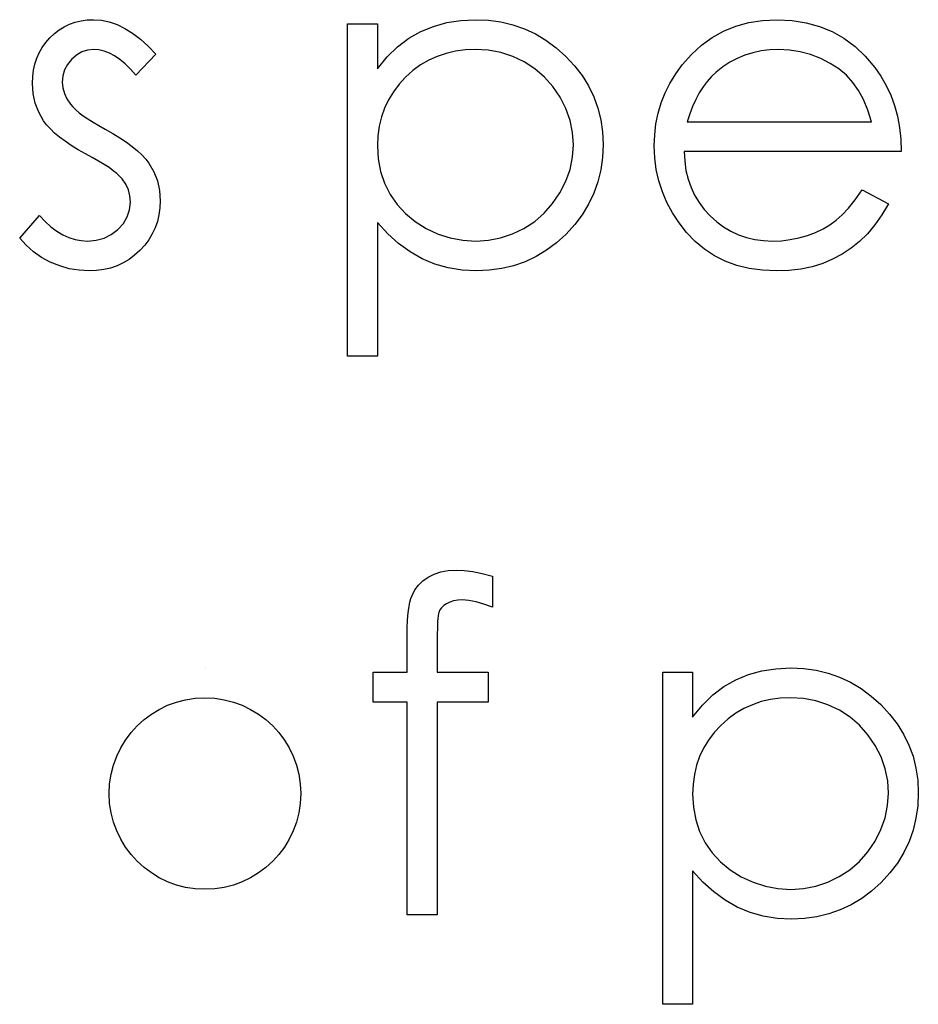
# Model space of a CAD drawing. Header units: inches. Extents: x 370 to 474, y 80 to 168.
# Tile 87 of 170: x 429.895 to 430.268, y 85.306 to 85.714. Entities that reach past the tile are written whole.
import ezdxf

# ---------------------------------------------------------------- set-up
doc = ezdxf.new("R2010")
doc.units = ezdxf.units.IN
doc.header["$LTSCALE"] = 0.5
doc.header["$MEASUREMENT"] = 0

msp = doc.modelspace()

# ---------------------------------------------------------------- linework, layer by layer
at = {"color": 7, "linetype": 'Continuous'}
for p, q in [((429.9207946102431, 85.71385946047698), (429.9233617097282, 85.7142183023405)), ((429.9233617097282, 85.7142183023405), (429.9260668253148, 85.71432871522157)), ((429.9260668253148, 85.71432871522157), (429.9260668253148, 85.71432871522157)), ((429.9260668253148, 85.71432871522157), (429.9292687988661, 85.71410788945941)), ((430.0782709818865, 85.7140250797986), (430.0843988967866, 85.71432871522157)), ((430.0843988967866, 85.71432871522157), (430.0843988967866, 85.71432871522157)), ((430.0843988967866, 85.71432871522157), (430.0897539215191, 85.71408028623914)), ((430.2034791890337, 85.7140250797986), (430.2094966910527, 85.71432871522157)), ((430.2094966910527, 85.71432871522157), (430.2094966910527, 85.71432871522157)), ((430.2094966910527, 85.71432871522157), (430.2156798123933, 85.7140250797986)), ((429.9116855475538, 85.71007781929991), (429.9137833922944, 85.71137517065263)), ((429.9137833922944, 85.71137517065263), (429.915991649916, 85.71245169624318)), ((429.915991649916, 85.71245169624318), (429.918337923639, 85.7132797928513)), ((429.918337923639, 85.7132797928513), (429.9207946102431, 85.71385946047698)), ((429.9292687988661, 85.71410788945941), (429.9324707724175, 85.71344541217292)), ((429.9324707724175, 85.71344541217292), (429.9357003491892, 85.71231368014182)), ((429.9357003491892, 85.71231368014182), (429.9389299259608, 85.71074029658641)), ((429.9389299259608, 85.71074029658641), (429.9421318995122, 85.70872526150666)), ((430.0313451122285, 85.71256210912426), (430.0437117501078, 85.71256210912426)), ((430.0313455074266, 85.57476683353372), (430.0313455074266, 85.71256210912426)), ((430.0437117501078, 85.71256210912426), (430.0437117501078, 85.71256210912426)), ((430.0437117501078, 85.71256210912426), (430.0437117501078, 85.69392993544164)), ((430.0616814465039, 85.70944294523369), (430.0669260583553, 85.71156839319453)), ((430.0669260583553, 85.71156839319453), (430.0724467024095, 85.71311417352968)), ((430.0724467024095, 85.71311417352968), (430.0782709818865, 85.7140250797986)), ((430.0897539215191, 85.71408028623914), (430.0949433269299, 85.71339020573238)), ((430.0949433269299, 85.71339020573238), (430.0999119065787, 85.71220326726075)), ((430.0999119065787, 85.71220326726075), (430.1046872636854, 85.71051947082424)), ((430.1046872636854, 85.71051947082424), (430.1092693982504, 85.7083940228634)), ((430.1873313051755, 85.70963616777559), (430.1924102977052, 85.7116788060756)), ((430.1924102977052, 85.7116788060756), (430.197792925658, 85.71316937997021)), ((430.197792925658, 85.71316937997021), (430.2034791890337, 85.7140250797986)), ((430.2156798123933, 85.7140250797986), (430.2215592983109, 85.7130865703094)), ((430.2215592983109, 85.7130865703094), (430.2271075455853, 85.71154078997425)), ((430.2271075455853, 85.71154078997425), (430.2323245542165, 85.70938773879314)), ((429.9061373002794, 85.70486081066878), (429.9078210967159, 85.70679303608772)), ((429.9078210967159, 85.70679303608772), (429.9096981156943, 85.70855964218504)), ((429.9096981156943, 85.70855964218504), (429.9116855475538, 85.71007781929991)), ((429.9421318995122, 85.70872526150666), (429.9453614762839, 85.70626857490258)), ((429.9453614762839, 85.70626857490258), (429.9486186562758, 85.70337023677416)), ((430.0521031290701, 85.70312180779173), (430.0567404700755, 85.70665501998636)), ((430.0567404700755, 85.70665501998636), (430.0616814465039, 85.70944294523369)), ((430.1092693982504, 85.7083940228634), (430.1136307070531, 85.7057717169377)), ((430.1781118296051, 85.70378428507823), (430.1825559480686, 85.70698625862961)), ((430.1825559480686, 85.70698625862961), (430.1873313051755, 85.70963616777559)), ((430.2323245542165, 85.70938773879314), (430.2372379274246, 85.70659981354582)), ((430.2372379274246, 85.70659981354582), (430.2418200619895, 85.70317701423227)), ((429.9034321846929, 85.70060991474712), (429.9046743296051, 85.70279056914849)), ((429.9046743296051, 85.70279056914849), (429.9061373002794, 85.70486081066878)), ((429.9260668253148, 85.70196247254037), (429.9234721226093, 85.70171404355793)), ((429.9281922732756, 85.70179685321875), (429.9260668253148, 85.70196247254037)), ((429.9260668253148, 85.70196247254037), (429.9260668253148, 85.70196247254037)), ((429.9486186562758, 85.70337023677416), (429.9518482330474, 85.70000264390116)), ((430.0477694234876, 85.69889851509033), (430.0521031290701, 85.70312180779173)), ((430.0842876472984, 85.70196247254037), (430.0800927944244, 85.70179685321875)), ((430.0896987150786, 85.70163123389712), (430.0842884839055, 85.70196247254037)), ((430.1136307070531, 85.7057717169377), (430.1178263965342, 85.7026801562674)), ((430.1178263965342, 85.7026801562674), (430.1218012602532, 85.6991193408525)), ((430.1739713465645, 85.69994743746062), (430.1781118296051, 85.70378428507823)), ((430.2101315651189, 85.70196247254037), (430.2064327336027, 85.70182445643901)), ((430.2146584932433, 85.7017416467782), (430.2101315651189, 85.70196247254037)), ((430.2101315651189, 85.70196247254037), (430.2101315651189, 85.70196247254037)), ((430.2418200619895, 85.70317701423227), (430.2460985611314, 85.69914694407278)), ((429.9016379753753, 85.69588976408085), (429.9024108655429, 85.69831884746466)), ((429.9024108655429, 85.69831884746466), (429.9034321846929, 85.70060991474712)), ((429.9168197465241, 85.69787719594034), (429.9151359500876, 85.6957517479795)), ((429.9188347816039, 85.69967140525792), (429.9168197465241, 85.69787719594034)), ((429.9210706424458, 85.70094115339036), (429.9188347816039, 85.69967140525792)), ((429.9234721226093, 85.70171404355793), (429.9210706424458, 85.70094115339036)), ((429.9303453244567, 85.70129999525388), (429.9281922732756, 85.70179685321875)), ((429.9324983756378, 85.70047189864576), (429.9303453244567, 85.70129999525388)), ((429.9346790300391, 85.6993125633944), (429.9324983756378, 85.70047189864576)), ((429.9368320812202, 85.69782198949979), (429.9346790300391, 85.6993125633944)), ((429.9518480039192, 85.70000264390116), (429.9434568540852, 85.69136283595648)), ((430.0437117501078, 85.69392993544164), (430.0477694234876, 85.69889851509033)), ((430.0684994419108, 85.69909173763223), (430.0649662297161, 85.69749075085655)), ((430.072198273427, 85.70036148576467), (430.0684994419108, 85.69909173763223)), ((430.0760627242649, 85.70124478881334), (430.072198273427, 85.70036148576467)), ((430.0800927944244, 85.70179685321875), (430.0760627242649, 85.70124478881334)), ((430.0948881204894, 85.70066512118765), (430.0896987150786, 85.70163123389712)), ((430.0998567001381, 85.6990365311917), (430.0948881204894, 85.70066512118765)), ((430.1046320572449, 85.69677306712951), (430.0998567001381, 85.6990365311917)), ((430.1218012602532, 85.6991193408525), (430.1254448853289, 85.69522728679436)), ((430.1701344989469, 85.6955585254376), (430.1739713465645, 85.69994743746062)), ((430.1929071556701, 85.69826364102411), (430.1898708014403, 85.69666265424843)), ((430.1961091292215, 85.69961619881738), (430.1929071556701, 85.69826364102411)), ((430.1993939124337, 85.70063751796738), (430.1961091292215, 85.69961619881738)), ((430.2028443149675, 85.70138280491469), (430.1993939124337, 85.70063751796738)), ((430.2064327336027, 85.70182445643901), (430.2028443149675, 85.70138280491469)), ((430.2190750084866, 85.70102396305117), (430.2146584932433, 85.7017416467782)), ((430.223408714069, 85.69986462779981), (430.2190750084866, 85.70102396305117)), ((430.2276044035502, 85.69820843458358), (430.223408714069, 85.69986462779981)), ((430.2315516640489, 85.69619339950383), (430.2276044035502, 85.69820843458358)), ((430.2460985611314, 85.69914694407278), (430.2500458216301, 85.69450960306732)), ((429.9010583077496, 85.69335026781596), (429.9016379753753, 85.69588976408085)), ((429.9151359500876, 85.6957517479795), (429.913949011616, 85.69348828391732)), ((429.9390403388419, 85.69600017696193), (429.9368320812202, 85.69782198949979)), ((429.9412485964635, 85.69384712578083), (429.9390403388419, 85.69600017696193)), ((429.9434568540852, 85.69136283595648), (429.9412485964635, 85.69384712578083)), ((430.0437117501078, 85.69392993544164), (430.0437117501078, 85.69392993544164)), ((430.0616262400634, 85.69553092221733), (430.058424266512, 85.69318464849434)), ((430.0649662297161, 85.69749075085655), (430.0616262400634, 85.69553092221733)), ((430.1090485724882, 85.69392993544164), (430.1046320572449, 85.69677306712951)), ((430.1129958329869, 85.69053473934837), (430.1090485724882, 85.69392993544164)), ((430.1254448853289, 85.69522728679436), (430.1285916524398, 85.69111440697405)), ((430.1674293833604, 85.69180448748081), (430.1701344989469, 85.6955585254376)), ((430.1701344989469, 85.6955585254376), (430.1701344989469, 85.6955585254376)), ((430.1869724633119, 85.69473042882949), (430.1841845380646, 85.69252217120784)), ((430.1898708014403, 85.69666265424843), (430.1869724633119, 85.69473042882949)), ((430.2350848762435, 85.6938747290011), (430.2315516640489, 85.69619339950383)), ((430.2382316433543, 85.6912524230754), (430.2350848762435, 85.6938747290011)), ((430.2500458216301, 85.69450960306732), (430.2500458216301, 85.69450960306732)), ((430.2500458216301, 85.69450960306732), (430.252585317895, 85.69089358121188)), ((429.9006166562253, 85.68791243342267), (429.9007270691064, 85.69070035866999)), ((429.9007270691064, 85.69070035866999), (429.9010583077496, 85.69335026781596)), ((429.913231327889, 85.69103159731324), (429.9129828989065, 85.68840929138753)), ((429.913949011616, 85.69348828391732), (429.913231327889, 85.69103159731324)), ((429.9434568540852, 85.69136283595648), (429.9434568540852, 85.69136283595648)), ((430.0554155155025, 85.69050713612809), (430.0526827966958, 85.68755359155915)), ((430.058424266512, 85.69318464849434), (430.0554155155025, 85.69050713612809)), ((430.1164738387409, 85.68664268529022), (430.1129958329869, 85.69053473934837)), ((430.1285916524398, 85.69111440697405), (430.131269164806, 85.68683590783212)), ((430.1650555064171, 85.68791243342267), (430.1674293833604, 85.69180448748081)), ((430.1822523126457, 85.69070035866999), (430.1804581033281, 85.68865772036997)), ((430.1841845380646, 85.69252217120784), (430.1822523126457, 85.69070035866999)), ((430.1841845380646, 85.69252217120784), (430.1841845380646, 85.69252217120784)), ((430.2409367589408, 85.68832648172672), (430.2382316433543, 85.6912524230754)), ((430.252585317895, 85.69089358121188), (430.2547659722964, 85.68708433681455)), ((429.900892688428, 85.683661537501), (429.9006166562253, 85.68791243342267)), ((429.9006166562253, 85.68791243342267), (429.9006166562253, 85.68791243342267)), ((429.9129828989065, 85.68840929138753), (429.9129828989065, 85.68840929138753)), ((429.9129828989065, 85.68840929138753), (429.9132037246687, 85.68603541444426)), ((429.9132037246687, 85.68603541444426), (429.9138385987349, 85.6837443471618)), ((430.0526827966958, 85.68755359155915), (430.0503089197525, 85.68443442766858)), ((430.1194549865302, 85.68219856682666), (430.1164738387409, 85.68664268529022)), ((430.131269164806, 85.68683590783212), (430.1334498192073, 85.68236418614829)), ((430.1630680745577, 85.68390996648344), (430.1650555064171, 85.68791243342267)), ((430.1787743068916, 85.68642185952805), (430.1772285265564, 85.68396517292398)), ((430.1804581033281, 85.68865772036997), (430.1787743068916, 85.68642185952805)), ((430.2433106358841, 85.68501409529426), (430.2409367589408, 85.68832648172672)), ((430.2547659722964, 85.68708433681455), (430.2566429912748, 85.68302666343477)), ((429.9017759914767, 85.67968667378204), (429.900892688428, 85.683661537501)), ((429.9138385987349, 85.6837443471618), (429.9149151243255, 85.68148088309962)), ((430.0503089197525, 85.68443442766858), (430.0482938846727, 85.68112204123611)), ((430.121884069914, 85.67745081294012), (430.1194549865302, 85.68219856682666)), ((430.1334498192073, 85.68236418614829), (430.1351612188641, 85.6776716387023)), ((430.1614394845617, 85.67976948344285), (430.1630680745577, 85.68390996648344)), ((430.1772285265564, 85.68396517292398), (430.1757931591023, 85.68126005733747)), ((430.2453808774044, 85.68117724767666), (430.2433106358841, 85.68501409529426)), ((430.2566429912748, 85.68302666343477), (430.2581611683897, 85.67877576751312)), ((429.9032113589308, 85.67590503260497), (429.9017759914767, 85.67968667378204)), ((429.9149151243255, 85.68148088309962), (429.91640569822, 85.67927262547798)), ((429.91640569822, 85.67927262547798), (429.91640569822, 85.67927262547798)), ((429.91640569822, 85.67927262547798), (429.9173718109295, 85.6781408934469)), ((429.9173718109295, 85.6781408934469), (429.9185863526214, 85.67698155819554)), ((430.0466376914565, 85.67764403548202), (430.045367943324, 85.67400041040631)), ((430.0482938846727, 85.68112204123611), (430.0466376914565, 85.67764403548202)), ((430.1235954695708, 85.67253743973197), (430.121884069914, 85.67745081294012)), ((430.1351612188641, 85.6776716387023), (430.136375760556, 85.67281347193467)), ((430.1601697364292, 85.67549098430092), (430.1614394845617, 85.67976948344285)), ((430.1744682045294, 85.67836171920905), (430.1732812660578, 85.67527015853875)), ((430.1757931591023, 85.68126005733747), (430.1744682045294, 85.67836171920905)), ((430.247175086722, 85.6768159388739), (430.2453808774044, 85.68117724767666)), ((430.2581611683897, 85.67877576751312), (430.2593757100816, 85.67430404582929)), ((429.9052263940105, 85.67239942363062), (429.9032113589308, 85.67590503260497)), ((429.9185863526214, 85.67698155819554), (429.9200217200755, 85.67573941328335)), ((429.9200217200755, 85.67573941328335), (429.921705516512, 85.67446966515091)), ((429.921705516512, 85.67446966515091), (429.923637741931, 85.67314471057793)), ((430.045367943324, 85.67400041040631), (430.0444570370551, 85.6701635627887)), ((430.1592588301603, 85.6711020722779), (430.1601697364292, 85.67549098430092)), ((430.1732812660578, 85.67527015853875), (430.1722047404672, 85.67193016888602)), ((430.2486368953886, 85.67193016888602), (430.247175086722, 85.6768159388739)), ((430.2593757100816, 85.67430404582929), (430.2602590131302, 85.66961149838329)), ((429.9064961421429, 85.67071562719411), (429.9052263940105, 85.67239942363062)), ((429.9052263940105, 85.67239942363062), (429.9052263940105, 85.67239942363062)), ((429.9080419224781, 85.66900422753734), (429.9064961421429, 85.67071562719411)), ((429.923637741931, 85.67314471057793), (429.9257907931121, 85.67179215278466)), ((429.9257907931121, 85.67179215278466), (429.9281646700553, 85.6703567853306)), ((429.9281646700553, 85.6703567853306), (429.9307869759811, 85.66889381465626)), ((430.0444570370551, 85.6701635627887), (430.0439049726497, 85.66616109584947)), ((430.124644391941, 85.66751365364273), (430.1235954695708, 85.67253743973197)), ((430.136375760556, 85.67281347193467), (430.1370934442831, 85.6677344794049)), ((430.1587343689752, 85.66657514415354), (430.1592588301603, 85.6711020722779)), ((430.1722047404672, 85.67193016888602), (430.1722047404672, 85.67193016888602)), ((430.1722047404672, 85.67193016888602), (430.2486380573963, 85.67193016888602)), ((430.2602590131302, 85.66961149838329), (430.2607834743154, 85.66469812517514)), ((429.9098085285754, 85.66729282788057), (429.9080419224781, 85.66900422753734)), ((429.9118511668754, 85.66558142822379), (429.9098085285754, 85.66729282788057)), ((429.9141698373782, 85.66387002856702), (429.9118511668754, 85.66558142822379)), ((429.9307869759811, 85.66889381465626), (429.9307869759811, 85.66889381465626)), ((429.9307869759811, 85.66889381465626), (429.9339889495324, 85.6670720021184)), ((429.9339889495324, 85.6670720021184), (429.9369148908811, 85.66527779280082)), ((429.9369148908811, 85.66527779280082), (429.9395924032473, 85.66348358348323)), ((430.0439049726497, 85.66616109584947), (430.0437117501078, 85.66199300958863)), ((430.1249756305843, 85.66235185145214), (430.124644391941, 85.66751365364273)), ((430.1370934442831, 85.6677344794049), (430.1373418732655, 85.66248986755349)), ((430.1585411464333, 85.66193780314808), (430.1587343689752, 85.66657514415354)), ((429.916709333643, 85.66213102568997), (429.9141698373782, 85.66387002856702)), ((429.9195248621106, 85.66039202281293), (429.916709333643, 85.66213102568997)), ((429.9395924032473, 85.66348358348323), (429.9419938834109, 85.66171697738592)), ((429.9419938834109, 85.66171697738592), (429.9441193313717, 85.6599503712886)), ((430.0437117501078, 85.66199300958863), (430.0437117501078, 85.66199300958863)), ((430.0437117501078, 85.66199300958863), (430.0440429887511, 85.65652757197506)), ((430.1246167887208, 85.65721765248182), (430.1249756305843, 85.66235185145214)), ((430.1249756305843, 85.66235185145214), (430.1249756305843, 85.66235185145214)), ((430.1373418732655, 85.66248986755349), (430.1370934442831, 85.65713484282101)), ((430.1373418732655, 85.66248986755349), (430.1373418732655, 85.66248986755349)), ((430.1587619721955, 85.65699682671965), (430.1585411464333, 85.66193780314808)), ((430.1585411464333, 85.66193780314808), (430.1585411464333, 85.66193780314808)), ((430.2607834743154, 85.66469812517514), (430.2610043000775, 85.65956392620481)), ((429.9225888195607, 85.65865301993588), (429.9195248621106, 85.66039202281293)), ((429.9254319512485, 85.65710723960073), (429.9225888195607, 85.65865301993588)), ((429.9225888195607, 85.65865301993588), (429.9225888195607, 85.65865301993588)), ((429.9279990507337, 85.6556442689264), (429.9254319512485, 85.65710723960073)), ((429.9441193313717, 85.6599503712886), (429.9459963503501, 85.65821136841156)), ((429.9459963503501, 85.65821136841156), (429.9475973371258, 85.65647236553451)), ((430.1235954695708, 85.65219386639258), (430.1246167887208, 85.65721765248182)), ((430.1370934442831, 85.65713484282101), (430.136375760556, 85.65197304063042)), ((430.1593692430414, 85.6521662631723), (430.1587619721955, 85.65699682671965)), ((430.2610043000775, 85.65956392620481), (430.1709073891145, 85.65956392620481)), ((430.1709073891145, 85.65956392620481), (430.1709073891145, 85.65956392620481)), ((430.1709073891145, 85.65956392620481), (430.1711558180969, 85.65558906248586)), ((430.2610043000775, 85.65956392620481), (430.2610043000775, 85.65956392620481)), ((429.9303177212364, 85.65426410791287), (429.9279990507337, 85.6556442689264)), ((429.9323603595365, 85.65293915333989), (429.9303177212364, 85.65426410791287)), ((429.9341269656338, 85.65166940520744), (429.9323603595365, 85.65293915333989)), ((429.9475973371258, 85.65647236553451), (429.9489222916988, 85.65476096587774)), ((429.9489222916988, 85.65476096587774), (429.9489222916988, 85.65476096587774)), ((429.9489222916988, 85.65476096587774), (429.9509649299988, 85.65120015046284)), ((430.0440429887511, 85.65652757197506), (430.0450091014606, 85.65136576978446)), ((430.1711558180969, 85.65558906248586), (430.1717078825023, 85.65177981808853)), ((429.9356451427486, 85.65045486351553), (429.9341269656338, 85.65166940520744)), ((429.9368872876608, 85.64932313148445), (429.9356451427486, 85.65045486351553)), ((429.9378534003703, 85.64827420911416), (429.9368872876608, 85.64932313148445)), ((429.9509649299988, 85.65120015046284), (429.9524555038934, 85.64741850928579)), ((430.0450091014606, 85.65136576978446), (430.0466376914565, 85.64645239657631)), ((430.1218288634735, 85.64728049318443), (430.1235954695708, 85.65219386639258)), ((430.136375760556, 85.65197304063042), (430.1351888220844, 85.647032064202)), ((430.1604181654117, 85.64750131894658), (430.1593692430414, 85.6521662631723)), ((430.1717078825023, 85.65177981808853), (430.172591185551, 85.64816379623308)), ((429.9393439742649, 85.64609355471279), (429.9378534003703, 85.64827420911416)), ((429.9378534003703, 85.64827420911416), (429.9378534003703, 85.64827420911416)), ((429.9403928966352, 85.64377488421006), (429.9393439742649, 85.64609355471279)), ((429.9524555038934, 85.64741850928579), (429.9533112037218, 85.64341604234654)), ((430.0466376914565, 85.64645239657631), (430.048928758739, 85.64184265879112)), ((430.1193997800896, 85.64247753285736), (430.1218288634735, 85.64728049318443)), ((430.1351888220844, 85.647032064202), (430.1335050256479, 85.64228431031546)), ((430.1619087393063, 85.64294678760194), (430.1604181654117, 85.64750131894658)), ((430.172591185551, 85.64816379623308), (430.1738057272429, 85.64474099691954)), ((430.1738057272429, 85.64474099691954), (430.1752963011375, 85.64151142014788)), ((429.9410277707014, 85.64129059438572), (429.9403928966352, 85.64377488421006)), ((429.9412485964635, 85.63866828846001), (429.9410277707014, 85.64129059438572)), ((429.9533112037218, 85.64341604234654), (429.9536148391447, 85.63919274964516)), ((430.048928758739, 85.64184265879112), (430.0518270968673, 85.63761936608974)), ((430.1163910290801, 85.63800581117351), (430.1193997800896, 85.64247753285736)), ((430.1335050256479, 85.64228431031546), (430.1313243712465, 85.63772977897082)), ((430.1637857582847, 85.63850266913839), (430.1619087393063, 85.64294678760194)), ((430.1752963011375, 85.64151142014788), (430.1771181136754, 85.63844746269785)), ((430.2419028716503, 85.63960679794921), (430.2447184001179, 85.64366447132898)), ((430.2447180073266, 85.64366447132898), (430.2557044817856, 85.63789539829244)), ((429.9409173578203, 85.6354939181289), (429.9412485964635, 85.63866828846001)), ((429.9412485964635, 85.63866828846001), (429.9412485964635, 85.63866828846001)), ((429.9536148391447, 85.63919274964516), (429.9534768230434, 85.63621160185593)), ((429.9536148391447, 85.63919274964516), (429.9536148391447, 85.63919274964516)), ((430.0518270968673, 85.63761936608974), (430.0553051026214, 85.63383772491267)), ((430.1129130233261, 85.63405855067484), (430.1163910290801, 85.63800581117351)), ((430.1313243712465, 85.63772977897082), (430.1286744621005, 85.63339607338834)), ((430.1660768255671, 85.63419656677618), (430.1637857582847, 85.63850266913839)), ((430.1771181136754, 85.63844746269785), (430.1792711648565, 85.63557672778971)), ((430.2391701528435, 85.63618399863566), (430.2419028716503, 85.63960679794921)), ((430.2557044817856, 85.63789539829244), (430.2529993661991, 85.63328566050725)), ((430.2557044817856, 85.63789539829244), (430.2557044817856, 85.63789539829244)), ((429.8953168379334, 85.62373494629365), (429.9035149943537, 85.6330648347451)), ((429.9035149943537, 85.6330648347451), (429.9035149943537, 85.6330648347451)), ((429.9035149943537, 85.6330648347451), (429.905888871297, 85.63058054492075)), ((429.9383226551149, 85.62980765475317), (429.9399512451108, 85.63256797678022)), ((429.9399512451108, 85.63256797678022), (429.9409173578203, 85.6354939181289)), ((429.9530903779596, 85.6333408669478), (429.9524279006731, 85.63058054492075)), ((429.9534768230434, 85.63621160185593), (429.9530903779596, 85.6333408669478)), ((430.0553051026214, 85.63383772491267), (430.0593351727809, 85.6305253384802)), ((430.1089381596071, 85.63063575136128), (430.1129130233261, 85.63405855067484)), ((430.1286744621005, 85.63339607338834), (430.12555529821, 85.62928319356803)), ((430.1688095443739, 85.63002848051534), (430.1660768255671, 85.63419656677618)), ((430.1792711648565, 85.63557672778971), (430.1817278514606, 85.6328716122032)), ((430.1817278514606, 85.6328716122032), (430.184432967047, 85.63044252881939)), ((430.2340359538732, 85.63107740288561), (430.2365478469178, 85.63331326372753)), ((430.2365478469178, 85.63331326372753), (430.2391701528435, 85.63618399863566)), ((430.2529993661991, 85.63328566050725), (430.2501010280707, 85.62914517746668)), ((429.905888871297, 85.63058054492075), (429.9082903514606, 85.62842749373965)), ((429.9082903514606, 85.62842749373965), (429.9107470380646, 85.6266056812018)), ((429.9360591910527, 85.62729576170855), (429.9383226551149, 85.62980765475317)), ((429.9524279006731, 85.63058054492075), (429.9515169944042, 85.62795823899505)), ((430.0479902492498, 85.62544634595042), (430.0437117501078, 85.63011129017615)), ((430.0437117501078, 85.63011129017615), (430.0437117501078, 85.63011129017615)), ((430.0437117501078, 85.63011129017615), (430.0437117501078, 85.57476683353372)), ((430.0593351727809, 85.6305253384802), (430.0639173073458, 85.62768220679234)), ((430.1044940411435, 85.62773741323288), (430.1089381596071, 85.63063575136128)), ((430.12555529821, 85.62928319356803), (430.1219392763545, 85.62536353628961)), ((430.1719563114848, 85.62599841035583), (430.1688095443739, 85.63002848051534)), ((430.184432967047, 85.63044252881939), (430.1872760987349, 85.62831708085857)), ((430.2285981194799, 85.62757179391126), (430.2314412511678, 85.62922798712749)), ((430.2314412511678, 85.62922798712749), (430.2340359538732, 85.63107740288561)), ((430.2501010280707, 85.62914517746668), (430.2470094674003, 85.62544634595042)), ((429.9107470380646, 85.6266056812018), (429.9132037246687, 85.62511510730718)), ((429.9132037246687, 85.62511510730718), (429.9157156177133, 85.62395577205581)), ((429.9303177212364, 85.62367973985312), (429.9333264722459, 85.62517031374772)), ((429.9333264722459, 85.62517031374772), (429.9360591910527, 85.62729576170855)), ((429.9503024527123, 85.62541874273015), (429.9488670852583, 85.62301726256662)), ((429.9515169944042, 85.62795823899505), (429.9503024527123, 85.62541874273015)), ((430.0524895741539, 85.62138867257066), (430.0479902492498, 85.62544634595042)), ((430.0639173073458, 85.62768220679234), (430.0688582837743, 85.62539113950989)), ((430.0688582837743, 85.62539113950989), (430.073937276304, 85.62376254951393)), ((430.0948053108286, 85.62379015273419), (430.099746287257, 85.62541874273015)), ((430.099746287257, 85.62541874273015), (430.1044940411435, 85.62773741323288)), ((430.1219392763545, 85.62536353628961), (430.1179920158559, 85.62177511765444)), ((430.1754619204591, 85.62227197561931), (430.1719563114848, 85.62599841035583)), ((430.1872760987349, 85.62831708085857), (430.1902848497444, 85.62652287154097)), ((430.1902848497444, 85.62652287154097), (430.1934592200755, 85.62505990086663)), ((430.1934592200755, 85.62505990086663), (430.196771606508, 85.62392816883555)), ((430.2185505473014, 85.62379015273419), (430.2220837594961, 85.6248114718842)), ((430.2220837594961, 85.6248114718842), (430.2254789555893, 85.62608122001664)), ((430.2254789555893, 85.62608122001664), (430.2285981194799, 85.62757179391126)), ((430.2470094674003, 85.62544634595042), (430.2436970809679, 85.62224437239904)), ((429.8979943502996, 85.62072619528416), (429.8953168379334, 85.62373494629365)), ((429.8953168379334, 85.62373494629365), (429.8953168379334, 85.62373494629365)), ((429.9010031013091, 85.61804868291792), (429.8979943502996, 85.62072619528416)), ((429.9157156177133, 85.62395577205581), (429.9182827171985, 85.6231276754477)), ((429.9182827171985, 85.6231276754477), (429.9208498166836, 85.62263081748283)), ((429.9208498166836, 85.62263081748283), (429.9234721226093, 85.62246519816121)), ((429.9234721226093, 85.62246519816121), (429.9270329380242, 85.62276883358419)), ((429.9234721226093, 85.62246519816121), (429.9234721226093, 85.62246519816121)), ((429.9270329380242, 85.62276883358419), (429.9303177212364, 85.62367973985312)), ((429.9471556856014, 85.62072619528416), (429.945168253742, 85.61854554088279)), ((429.9488670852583, 85.62301726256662), (429.9471556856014, 85.62072619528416)), ((430.0572649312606, 85.61793827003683), (430.0524895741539, 85.62138867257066)), ((430.073937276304, 85.62376254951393), (430.0791266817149, 85.62279643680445)), ((430.0791266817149, 85.62279643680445), (430.0844817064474, 85.62246519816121)), ((430.0844817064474, 85.62246519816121), (430.0897263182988, 85.62279643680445)), ((430.0844817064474, 85.62246519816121), (430.0844817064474, 85.62246519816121)), ((430.0897263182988, 85.62279643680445), (430.0948053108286, 85.62379015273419)), ((430.1179920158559, 85.62177511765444), (430.1138515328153, 85.61868355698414)), ((430.179326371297, 85.61904239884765), (430.1754619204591, 85.62227197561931)), ((430.196771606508, 85.62392816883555), (430.200249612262, 85.6231276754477)), ((430.200249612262, 85.6231276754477), (430.2038656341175, 85.62263081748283)), ((430.2038656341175, 85.62263081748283), (430.2076472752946, 85.62246519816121)), ((430.2076472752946, 85.62246519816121), (430.2113461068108, 85.62260321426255)), ((430.2076472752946, 85.62246519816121), (430.2076472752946, 85.62246519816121)), ((430.2113461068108, 85.62260321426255), (430.2149621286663, 85.62304486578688)), ((430.2149621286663, 85.62304486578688), (430.2185505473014, 85.62379015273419)), ((430.2436970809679, 85.62224437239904), (430.2401914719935, 85.61945644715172)), ((429.9043430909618, 85.61570240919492), (429.9010031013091, 85.61804868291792)), ((429.9429875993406, 85.61655810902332), (429.9406965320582, 85.61484670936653)), ((429.945168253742, 85.61854554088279), (429.9429875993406, 85.61655810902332)), ((430.0622611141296, 85.61512274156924), (430.0572649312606, 85.61793827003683)), ((430.1138515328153, 85.61868355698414), (430.1094902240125, 85.61606125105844)), ((430.1834944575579, 85.61630968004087), (430.179326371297, 85.61904239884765)), ((430.1879661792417, 85.61407381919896), (430.1834944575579, 85.61630968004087)), ((430.2364926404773, 85.6170273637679), (430.2325453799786, 85.61492951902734)), ((430.2401914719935, 85.61945644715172), (430.2364926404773, 85.6170273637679)), ((429.9080143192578, 85.61371497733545), (429.9043430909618, 85.61570240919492)), ((429.911906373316, 85.61214159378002), (429.9080143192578, 85.61371497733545)), ((429.9158812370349, 85.61100986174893), (429.911906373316, 85.61214159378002)), ((429.9357003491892, 85.61222440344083), (429.9329952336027, 85.61128589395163)), ((429.9382674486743, 85.61341134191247), (429.9357003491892, 85.61222440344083)), ((429.9406965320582, 85.61484670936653), (429.9382674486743, 85.61341134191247)), ((430.0675333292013, 85.6129144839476), (430.0622611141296, 85.61512274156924)), ((430.0730263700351, 85.61136870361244), (430.0675333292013, 85.6129144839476)), ((430.1002155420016, 85.61225200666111), (430.0952745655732, 85.61106506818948)), ((430.1049632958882, 85.61390819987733), (430.1002155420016, 85.61225200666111)), ((430.1094902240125, 85.61606125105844), (430.1049632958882, 85.61390819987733)), ((430.192796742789, 85.61233481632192), (430.1879661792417, 85.61407381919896)), ((430.1979309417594, 85.61109267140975), (430.192796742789, 85.61233481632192)), ((430.228404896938, 85.6131905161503), (430.224015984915, 85.61183795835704)), ((430.2325453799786, 85.61492951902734), (430.228404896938, 85.6131905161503)), ((429.9199389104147, 85.61031978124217), (429.9158812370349, 85.61100986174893)), ((429.9241069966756, 85.61009895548), (429.9199389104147, 85.61031978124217)), ((429.9271985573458, 85.61023697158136), (429.9241069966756, 85.61009895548)), ((429.9241069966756, 85.61009895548), (429.9241069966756, 85.61009895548)), ((429.9301521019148, 85.61062341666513), (429.9271985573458, 85.61023697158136)), ((429.9329952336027, 85.61128589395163), (429.9301521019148, 85.61062341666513)), ((430.0787954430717, 85.61040259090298), (430.0730263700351, 85.61136870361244)), ((430.0847853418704, 85.61009895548), (430.0787954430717, 85.61040259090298)), ((430.0901127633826, 85.61034738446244), (430.0847853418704, 85.61009895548)), ((430.0847853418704, 85.61009895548), (430.0847853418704, 85.61009895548)), ((430.0952745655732, 85.61106506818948), (430.0901127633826, 85.61034738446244)), ((430.2033963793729, 85.61034738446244), (430.1979309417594, 85.61109267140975)), ((430.2091930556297, 85.61009895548), (430.2033963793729, 85.61034738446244)), ((430.2144100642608, 85.6102921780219), (430.2091930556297, 85.61009895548)), ((430.2091930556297, 85.61009895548), (430.2091930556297, 85.61009895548)), ((430.2193510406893, 85.61087184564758), (430.2144100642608, 85.6102921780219)), ((430.224015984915, 85.61183795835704), (430.2193510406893, 85.61087184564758)), ((430.0437117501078, 85.57476683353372), (430.0313455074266, 85.57476683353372)), ((430.0313455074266, 85.57476683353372), (430.0313455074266, 85.57476683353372)), ((430.0437117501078, 85.57476683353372), (430.0437117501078, 85.57476683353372)), ((430.0700728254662, 85.48521410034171), (430.0730815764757, 85.48573856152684)), ((430.0730815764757, 85.48573856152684), (430.0763387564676, 85.48593178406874)), ((430.0763387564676, 85.48593178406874), (430.0763387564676, 85.48593178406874)), ((430.0763387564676, 85.48593178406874), (430.0796511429, 85.48576616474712)), ((430.0796511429, 85.48576616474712), (430.0832671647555, 85.48529691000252)), ((430.0607429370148, 85.47969345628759), (430.0625923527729, 85.48148766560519)), ((430.0625923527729, 85.48148766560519), (430.0648006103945, 85.48303344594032)), ((430.0648006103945, 85.48303344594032), (430.0673125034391, 85.48430319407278)), ((430.0673125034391, 85.48430319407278), (430.0700728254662, 85.48521410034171)), ((430.0832671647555, 85.48529691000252), (430.0871868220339, 85.4844688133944)), ((430.0871868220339, 85.4844688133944), (430.0914101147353, 85.4833370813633)), ((430.0914096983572, 85.4833370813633), (430.0914101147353, 85.47047398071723)), ((430.0580654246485, 85.47541495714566), (430.0592247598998, 85.47767842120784)), ((430.0592247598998, 85.47767842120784), (430.0607429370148, 85.47969345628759)), ((430.0572097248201, 85.4726546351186), (430.0575961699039, 85.47414520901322)), ((430.0575961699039, 85.47414520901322), (430.0580654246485, 85.47541495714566)), ((430.0753174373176, 85.47317909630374), (430.0737992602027, 85.47268223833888)), ((430.0770288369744, 85.47345512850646), (430.0753174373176, 85.47317909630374)), ((430.0788782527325, 85.47356554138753), (430.0770288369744, 85.47345512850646)), ((430.0816109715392, 85.47337231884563), (430.0788782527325, 85.47356554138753)), ((430.0788782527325, 85.47356554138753), (430.0788782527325, 85.47356554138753)), ((430.0846197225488, 85.47279265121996), (430.0816109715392, 85.47337231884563)), ((430.0563540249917, 85.46702357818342), (430.0565748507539, 85.46912142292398)), ((430.0565748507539, 85.46912142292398), (430.0568508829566, 85.4709708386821)), ((430.0568508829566, 85.4709708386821), (430.0572097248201, 85.4726546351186)), ((430.0696311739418, 85.46936985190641), (430.0691895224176, 85.46837613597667)), ((430.0703212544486, 85.47030836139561), (430.0696311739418, 85.46936985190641)), ((430.0712597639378, 85.471164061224), (430.0703212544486, 85.47030836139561)), ((430.0724190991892, 85.47199215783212), (430.0712597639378, 85.471164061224)), ((430.0737992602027, 85.47268223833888), (430.0724190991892, 85.47199215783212)), ((430.0878769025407, 85.47182653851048), (430.0846197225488, 85.47279265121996)), ((430.0914101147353, 85.47047398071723), (430.0878769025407, 85.47182653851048)), ((430.0914101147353, 85.47047398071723), (430.0914101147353, 85.47047398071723)), ((430.0562160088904, 85.46476011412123), (430.0563540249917, 85.46702357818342)), ((430.0687754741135, 85.46589184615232), (430.0686926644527, 85.46464970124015)), ((430.0689134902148, 85.4669407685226), (430.0687754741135, 85.46589184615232)), ((430.0690239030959, 85.46776886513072), (430.0689134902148, 85.4669407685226)), ((430.0691895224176, 85.46837613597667), (430.0690239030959, 85.46776886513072)), ((430.056077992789, 85.45962591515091), (430.0561055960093, 85.46230342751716)), ((430.0561055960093, 85.46230342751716), (430.0562160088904, 85.46476011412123)), ((430.0685822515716, 85.4615029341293), (430.068527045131, 85.45959831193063)), ((430.0686098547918, 85.46315912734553), (430.0685822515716, 85.4615029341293)), ((430.0686926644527, 85.46464970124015), (430.0686098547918, 85.46315912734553)), ((430.056077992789, 85.44353323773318), (430.056077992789, 85.45962591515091)), ((430.056077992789, 85.45962591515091), (430.056077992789, 85.45962591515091)), ((430.068527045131, 85.45959831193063), (430.068527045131, 85.45750046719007)), ((430.068527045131, 85.45750046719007), (430.068527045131, 85.45750046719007)), ((430.068527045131, 85.45750046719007), (430.068527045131, 85.44353323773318)), ((429.9722194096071, 85.4452998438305), (429.9722191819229, 85.4452998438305)), ((430.2031755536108, 85.44408530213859), (430.2089998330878, 85.44499620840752)), ((430.2089998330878, 85.44499620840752), (430.2151277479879, 85.4452998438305)), ((430.2151277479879, 85.4452998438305), (430.2151277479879, 85.4452998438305)), ((430.2151277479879, 85.4452998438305), (430.2204827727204, 85.44505141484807)), ((430.2204827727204, 85.44505141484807), (430.2256721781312, 85.4443613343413)), ((430.0419451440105, 85.43116699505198), (430.0419451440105, 85.44353323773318)), ((430.0419451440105, 85.44353323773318), (430.0419451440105, 85.44353323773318)), ((430.0419451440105, 85.44353323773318), (430.056077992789, 85.44353323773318)), ((430.056077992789, 85.44353323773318), (430.056077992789, 85.44353323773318)), ((430.068527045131, 85.44353323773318), (430.068527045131, 85.44353323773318)), ((430.068527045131, 85.44353323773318), (430.089643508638, 85.44353323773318)), ((430.089643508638, 85.44353323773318), (430.089643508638, 85.44353323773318)), ((430.089643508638, 85.44353323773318), (430.089643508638, 85.43116699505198)), ((430.1620740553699, 85.44353323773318), (430.1744406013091, 85.44353323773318)), ((430.1620743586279, 85.30573796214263), (430.1620743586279, 85.44353323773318)), ((430.1744406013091, 85.44353323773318), (430.1744406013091, 85.44353323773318)), ((430.1744406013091, 85.44353323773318), (430.1744406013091, 85.42490106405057)), ((430.1874693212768, 85.43762614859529), (430.1924102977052, 85.44041407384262)), ((430.1924102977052, 85.44041407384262), (430.1976549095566, 85.44253952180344)), ((430.1976549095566, 85.44253952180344), (430.2031755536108, 85.44408530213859)), ((430.2256721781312, 85.4443613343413), (430.23064075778, 85.44317439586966)), ((430.23064075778, 85.44317439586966), (430.2354161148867, 85.44149059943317)), ((430.2354161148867, 85.44149059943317), (430.2399982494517, 85.43936515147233)), ((430.1828319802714, 85.43409293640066), (430.1874693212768, 85.43762614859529)), ((430.2399982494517, 85.43936515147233), (430.2443595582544, 85.43674284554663)), ((430.2443595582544, 85.43674284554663), (430.2485552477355, 85.43365128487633)), ((430.1784982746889, 85.42986964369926), (430.1828319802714, 85.43409293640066)), ((430.2108216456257, 85.43276798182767), (430.2067915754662, 85.43221591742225)), ((430.2150165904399, 85.4329336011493), (430.2108216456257, 85.43276798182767)), ((430.2204275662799, 85.43260236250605), (430.2150173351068, 85.4329336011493)), ((430.2256169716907, 85.43163624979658), (430.2204275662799, 85.43260236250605)), ((430.2485552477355, 85.43365128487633), (430.2525301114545, 85.43009046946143)), ((430.056077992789, 85.43116699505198), (430.0419451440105, 85.43116699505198)), ((430.0419451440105, 85.43116699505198), (430.0419451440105, 85.43116699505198)), ((430.056077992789, 85.34283669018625), (430.056077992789, 85.43116699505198)), ((430.056077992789, 85.43116699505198), (430.056077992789, 85.43116699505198)), ((430.0684994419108, 85.43116699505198), (430.0684442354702, 85.34283669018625)), ((430.089643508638, 85.43116699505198), (430.0684994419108, 85.43116699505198)), ((430.0684994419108, 85.43116699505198), (430.0684994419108, 85.43116699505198)), ((430.089643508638, 85.43116699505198), (430.089643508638, 85.43116699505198)), ((430.1744406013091, 85.42490106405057), (430.1784982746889, 85.42986964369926)), ((430.1956950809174, 85.42846187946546), (430.1923550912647, 85.42650205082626)), ((430.1992282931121, 85.43006286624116), (430.1956950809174, 85.42846187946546)), ((430.2029271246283, 85.4313326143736), (430.1992282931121, 85.43006286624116)), ((430.2067915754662, 85.43221591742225), (430.2029271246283, 85.4313326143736)), ((430.2305855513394, 85.43000765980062), (430.2256169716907, 85.43163624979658)), ((430.2353609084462, 85.42774419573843), (430.2305855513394, 85.43000765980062)), ((430.2525301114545, 85.43009046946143), (430.2561737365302, 85.42619841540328)), ((430.1744406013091, 85.42490106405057), (430.1744406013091, 85.42490106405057)), ((430.1891531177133, 85.42415577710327), (430.1861443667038, 85.42147826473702)), ((430.1923550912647, 85.42650205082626), (430.1891531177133, 85.42415577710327)), ((430.2397774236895, 85.42490106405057), (430.2353609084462, 85.42774419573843)), ((430.2437246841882, 85.4215058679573), (430.2397774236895, 85.42490106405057)), ((430.2561737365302, 85.42619841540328), (430.259320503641, 85.42208553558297)), ((430.1861443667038, 85.42147826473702), (430.1834116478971, 85.41852472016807)), ((430.2472026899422, 85.41761381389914), (430.2437246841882, 85.4215058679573)), ((430.259320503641, 85.42208553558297), (430.2619980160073, 85.41780703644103)), ((430.1834116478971, 85.41852472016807), (430.1810377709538, 85.4154055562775)), ((430.2501838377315, 85.41316969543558), (430.2472026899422, 85.41761381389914)), ((430.2619980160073, 85.41780703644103), (430.2641786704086, 85.4133353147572)), ((430.179022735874, 85.41209316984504), (430.1773665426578, 85.40861516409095)), ((430.1810377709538, 85.4154055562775), (430.179022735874, 85.41209316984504)), ((430.2526129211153, 85.40842194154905), (430.2501838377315, 85.41316969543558)), ((430.2641786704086, 85.4133353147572), (430.2658900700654, 85.40864276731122)), ((430.1773665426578, 85.40861516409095), (430.1760967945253, 85.40497153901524)), ((430.2543243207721, 85.4035085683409), (430.2526129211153, 85.40842194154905)), ((430.2658900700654, 85.40864276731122), (430.2671046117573, 85.4037846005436)), ((430.1760967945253, 85.40497153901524), (430.1751858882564, 85.40113469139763)), ((430.2671046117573, 85.4037846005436), (430.2678222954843, 85.39870560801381)), ((430.1751858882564, 85.40113469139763), (430.174633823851, 85.3971322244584)), ((430.2553732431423, 85.39848478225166), (430.2543243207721, 85.4035085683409)), ((430.174633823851, 85.3971322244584), (430.1744406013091, 85.39296413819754)), ((430.2557044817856, 85.39332298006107), (430.2553732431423, 85.39848478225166)), ((430.2678222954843, 85.39870560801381), (430.2680707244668, 85.39346099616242)), ((430.1744406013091, 85.39296413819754), (430.1744406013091, 85.39296413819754)), ((430.1744406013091, 85.39296413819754), (430.1747718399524, 85.38749870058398)), ((430.2553456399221, 85.38818878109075), (430.2557044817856, 85.39332298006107)), ((430.2557044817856, 85.39332298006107), (430.2557044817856, 85.39332298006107)), ((430.2680707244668, 85.39346099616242), (430.2678222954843, 85.38810597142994)), ((430.2680707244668, 85.39346099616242), (430.2680707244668, 85.39346099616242)), ((430.1747718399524, 85.38749870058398), (430.1757379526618, 85.38233689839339)), ((430.2543243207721, 85.38316499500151), (430.2553456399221, 85.38818878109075)), ((430.2678222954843, 85.38810597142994), (430.2671046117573, 85.38294416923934)), ((430.1757379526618, 85.38233689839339), (430.1773665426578, 85.37742352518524)), ((430.2525577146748, 85.37825162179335), (430.2543243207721, 85.38316499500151)), ((430.2671046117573, 85.38294416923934), (430.2659176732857, 85.37800319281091)), ((430.1773665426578, 85.37742352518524), (430.1796576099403, 85.37281378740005)), ((430.2501286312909, 85.37344866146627), (430.2525577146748, 85.37825162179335)), ((430.2659176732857, 85.37800319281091), (430.2642338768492, 85.37325543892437)), ((430.1796576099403, 85.37281378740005), (430.1825559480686, 85.36859049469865)), ((430.2471198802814, 85.36897693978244), (430.2501286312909, 85.37344866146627)), ((430.2642338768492, 85.37325543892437), (430.2620532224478, 85.36870090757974)), ((430.1825559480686, 85.36859049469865), (430.1860339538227, 85.3648088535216)), ((430.2436418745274, 85.36502967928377), (430.2471198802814, 85.36897693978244)), ((430.2620532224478, 85.36870090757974), (430.2594033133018, 85.36436720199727)), ((430.1860339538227, 85.3648088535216), (430.1900640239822, 85.36149646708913)), ((430.2396670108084, 85.36160687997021), (430.2436418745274, 85.36502967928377)), ((430.2594033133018, 85.36436720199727), (430.2562841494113, 85.36025432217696)), ((430.1787191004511, 85.35641747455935), (430.1744406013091, 85.36108241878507)), ((430.1744406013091, 85.36108241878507), (430.1744406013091, 85.36108241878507)), ((430.1744406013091, 85.36108241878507), (430.1744406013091, 85.30573796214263)), ((430.1900640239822, 85.36149646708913), (430.1946461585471, 85.35865333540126)), ((430.2304751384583, 85.35638987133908), (430.2352228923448, 85.3587085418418)), ((430.2352228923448, 85.3587085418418), (430.2396670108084, 85.36160687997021)), ((430.2562841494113, 85.36025432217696), (430.2526681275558, 85.35633466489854)), ((430.1832184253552, 85.35235980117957), (430.1787191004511, 85.35641747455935)), ((430.1946461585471, 85.35865333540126), (430.1995871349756, 85.3563622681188)), ((430.1995871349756, 85.3563622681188), (430.2046661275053, 85.35473367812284)), ((430.2046661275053, 85.35473367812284), (430.2098555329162, 85.35376756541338)), ((430.2204551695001, 85.35376756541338), (430.2255341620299, 85.35476128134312)), ((430.2255341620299, 85.35476128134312), (430.2304751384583, 85.35638987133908)), ((430.2526681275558, 85.35633466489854), (430.2487208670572, 85.35274624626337)), ((430.1879937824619, 85.34890939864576), (430.1832184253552, 85.35235980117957)), ((430.2098555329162, 85.35376756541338), (430.2152105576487, 85.35343632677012)), ((430.2152105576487, 85.35343632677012), (430.2204551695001, 85.35376756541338)), ((430.2152105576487, 85.35343632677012), (430.2152105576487, 85.35343632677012)), ((430.2487208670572, 85.35274624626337), (430.2445803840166, 85.34965468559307)), ((430.1929899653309, 85.34609387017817), (430.1879937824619, 85.34890939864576)), ((430.2402190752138, 85.34703237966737), (430.2356921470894, 85.34487932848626)), ((430.2445803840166, 85.34965468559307), (430.2402190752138, 85.34703237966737)), ((430.0684442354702, 85.34283669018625), (430.056077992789, 85.34283669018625)), ((430.056077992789, 85.34283669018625), (430.056077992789, 85.34283669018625)), ((430.0684442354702, 85.34283669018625), (430.0684442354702, 85.34283669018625)), ((430.1982621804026, 85.34388561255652), (430.1929899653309, 85.34609387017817)), ((430.2037552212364, 85.34233983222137), (430.1982621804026, 85.34388561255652)), ((430.2309443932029, 85.34322313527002), (430.2260034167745, 85.3420361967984)), ((430.2356921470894, 85.34487932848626), (430.2309443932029, 85.34322313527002)), ((430.209524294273, 85.3413737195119), (430.2037552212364, 85.34233983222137)), ((430.2155141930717, 85.34107008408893), (430.209524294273, 85.3413737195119)), ((430.2208416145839, 85.34131851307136), (430.2155141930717, 85.34107008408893)), ((430.2155141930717, 85.34107008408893), (430.2155141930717, 85.34107008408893)), ((430.2260034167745, 85.3420361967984), (430.2208416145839, 85.34131851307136)), ((430.1744406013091, 85.30573796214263), (430.1620743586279, 85.30573796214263)), ((430.1620743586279, 85.30573796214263), (430.1620743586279, 85.30573796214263)), ((430.1744406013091, 85.30573796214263), (430.1744406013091, 85.30573796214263))]:
    msp.add_line(p, q, dxfattribs=at)
msp.add_arc((429.97216411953, 85.39319280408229), 0.03974079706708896, 90.00012058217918, 89.99987941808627, dxfattribs=at)

doc.saveas('drawing.dxf')
